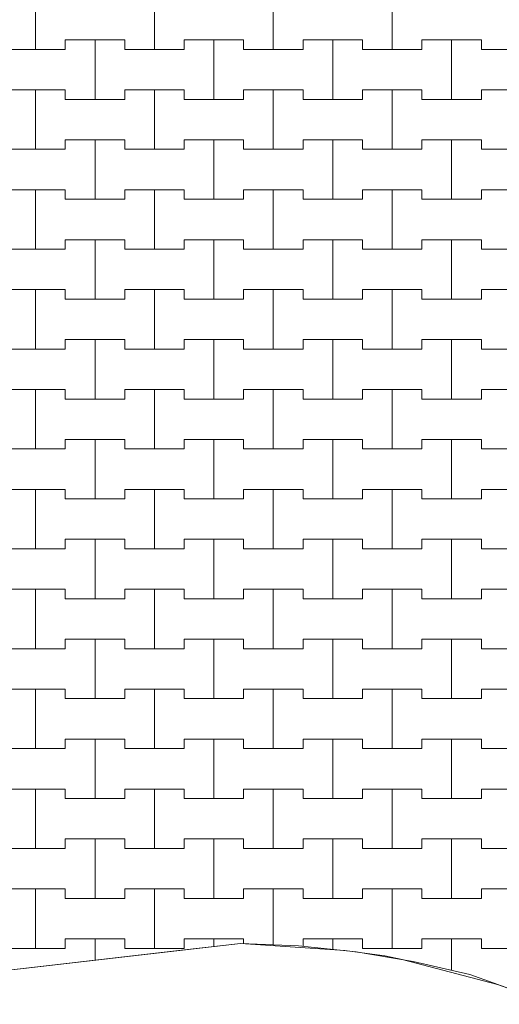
# Model space of a CAD drawing. Header units: millimetres. Extents: x 2826 to 3034, y 1533 to 1590.
# Tile 64 of 248: x 2940.75 to 2941.76, y 1566.5 to 1568.57. Entities that reach past the tile are written whole.
import ezdxf
from ezdxf.enums import TextEntityAlignment as Align

# ---------------------------------------------------------------- set-up
doc = ezdxf.new("R2010")
doc.units = ezdxf.units.MM
doc.layers.add('_Caneta_No__220', color=7, linetype='Continuous', lineweight=15, true_color=0x8a8a8a)
doc.styles.add('ESTILO_GERADO_2', font='arial.ttf')

# ---------------------------------------------------------------- blocks, each defined once
blk = doc.blocks.new('A$Cf44ad3b2')
at = {"layer": '_Caneta_No__220'}
for p, q in [((32.9887, 35.216), (32.9887, 35.341)), ((32.9887, 35.341), (32.9887, 35.216)), ((33.2387, 35.216), (33.2387, 35.341)), ((33.2387, 35.341), (33.2387, 35.216)), ((33.4887, 35.216), (33.4887, 35.341)), ((33.4887, 35.341), (33.4887, 35.216)), ((33.7387, 35.216), (33.7387, 35.341)), ((33.7387, 35.341), (33.7387, 35.216)), ((33.0512, 35.216), (33.0512, 35.236)), ((33.0512, 35.236), (33.0512, 35.216)), ((33.0512, 35.236), (33.1137, 35.236)), ((33.0512, 35.236), (33.1762, 35.236)), ((33.1137, 35.236), (33.1762, 35.236)), ((33.1137, 35.111), (33.1137, 35.236)), ((33.1137, 35.236), (33.1137, 35.111)), ((33.1762, 35.236), (33.1762, 35.216)), ((33.1762, 35.216), (33.1762, 35.236)), ((33.3012, 35.216), (33.3012, 35.236)), ((33.3012, 35.236), (33.3012, 35.216)), ((33.3012, 35.236), (33.3637, 35.236)), ((33.3012, 35.236), (33.4262, 35.236)), ((33.3637, 35.236), (33.4262, 35.236)), ((33.3637, 35.111), (33.3637, 35.236)), ((33.3637, 35.236), (33.3637, 35.111)), ((33.4262, 35.236), (33.4262, 35.216)), ((33.4262, 35.216), (33.4262, 35.236)), ((33.5512, 35.216), (33.5512, 35.236)), ((33.5512, 35.236), (33.5512, 35.216)), ((33.5512, 35.236), (33.6137, 35.236)), ((33.5512, 35.236), (33.6762, 35.236)), ((33.6137, 35.236), (33.6762, 35.236)), ((33.6137, 35.111), (33.6137, 35.236)), ((33.6137, 35.236), (33.6137, 35.111)), ((33.6762, 35.236), (33.6762, 35.216)), ((33.6762, 35.216), (33.6762, 35.236)), ((33.8012, 35.216), (33.8012, 35.236)), ((33.8012, 35.236), (33.8012, 35.216)), ((33.8012, 35.236), (33.8637, 35.236)), ((33.8012, 35.236), (33.9262, 35.236)), ((33.8637, 35.236), (33.9262, 35.236)), ((33.8637, 35.111), (33.8637, 35.236)), ((33.8637, 35.236), (33.8637, 35.111)), ((33.9262, 35.236), (33.9262, 35.216)), ((33.9262, 35.216), (33.9262, 35.236)), ((32.9262, 35.216), (32.9887, 35.216)), ((32.9262, 35.216), (33.0512, 35.216)), ((32.9887, 35.216), (33.0512, 35.216)), ((33.1762, 35.216), (33.2387, 35.216)), ((33.1762, 35.216), (33.3012, 35.216)), ((33.2387, 35.216), (33.3012, 35.216)), ((33.4262, 35.216), (33.4887, 35.216)), ((33.4262, 35.216), (33.5512, 35.216)), ((33.4887, 35.216), (33.5512, 35.216)), ((33.6762, 35.216), (33.7387, 35.216)), ((33.6762, 35.216), (33.8012, 35.216)), ((33.7387, 35.216), (33.8012, 35.216)), ((33.9262, 35.216), (33.9887, 35.216)), ((33.9262, 35.216), (34.0512, 35.216)), ((32.9262, 35.131), (32.9887, 35.131)), ((32.9262, 35.131), (33.0512, 35.131)), ((32.9887, 35.131), (33.0512, 35.131)), ((32.9887, 35.006), (32.9887, 35.131)), ((32.9887, 35.131), (32.9887, 35.006)), ((33.0512, 35.131), (33.0512, 35.111)), ((33.0512, 35.111), (33.0512, 35.131)), ((33.1762, 35.111), (33.1762, 35.131)), ((33.1762, 35.131), (33.1762, 35.111)), ((33.1762, 35.131), (33.2387, 35.131)), ((33.1762, 35.131), (33.3012, 35.131)), ((33.2387, 35.131), (33.3012, 35.131)), ((33.2387, 35.006), (33.2387, 35.131)), ((33.2387, 35.131), (33.2387, 35.006)), ((33.3012, 35.131), (33.3012, 35.111)), ((33.3012, 35.111), (33.3012, 35.131)), ((33.4262, 35.111), (33.4262, 35.131)), ((33.4262, 35.131), (33.4262, 35.111)), ((33.4262, 35.131), (33.4887, 35.131)), ((33.4262, 35.131), (33.5512, 35.131)), ((33.4887, 35.131), (33.5512, 35.131)), ((33.4887, 35.006), (33.4887, 35.131)), ((33.4887, 35.131), (33.4887, 35.006)), ((33.5512, 35.131), (33.5512, 35.111)), ((33.5512, 35.111), (33.5512, 35.131)), ((33.6762, 35.111), (33.6762, 35.131)), ((33.6762, 35.131), (33.6762, 35.111)), ((33.6762, 35.131), (33.7387, 35.131)), ((33.6762, 35.131), (33.8012, 35.131)), ((33.7387, 35.131), (33.8012, 35.131)), ((33.7387, 35.006), (33.7387, 35.131)), ((33.7387, 35.131), (33.7387, 35.006)), ((33.8012, 35.131), (33.8012, 35.111)), ((33.8012, 35.111), (33.8012, 35.131)), ((33.9262, 35.111), (33.9262, 35.131)), ((33.9262, 35.131), (33.9262, 35.111)), ((33.9262, 35.131), (33.9887, 35.131)), ((33.9262, 35.131), (34.0512, 35.131)), ((33.0512, 35.111), (33.1137, 35.111)), ((33.0512, 35.111), (33.1762, 35.111)), ((33.1137, 35.111), (33.1762, 35.111)), ((33.3012, 35.111), (33.3637, 35.111)), ((33.3012, 35.111), (33.4262, 35.111)), ((33.3637, 35.111), (33.4262, 35.111)), ((33.5512, 35.111), (33.6137, 35.111)), ((33.5512, 35.111), (33.6762, 35.111)), ((33.6137, 35.111), (33.6762, 35.111)), ((33.8012, 35.111), (33.8637, 35.111)), ((33.8012, 35.111), (33.9262, 35.111)), ((33.8637, 35.111), (33.9262, 35.111)), ((33.0512, 35.006), (33.0512, 35.026)), ((33.0512, 35.026), (33.0512, 35.006)), ((33.0512, 35.026), (33.1137, 35.026)), ((33.0512, 35.026), (33.1762, 35.026)), ((33.1137, 35.026), (33.1762, 35.026)), ((33.1137, 34.901), (33.1137, 35.026)), ((33.1137, 35.026), (33.1137, 34.901)), ((33.1762, 35.026), (33.1762, 35.006)), ((33.1762, 35.006), (33.1762, 35.026)), ((33.3012, 35.006), (33.3012, 35.026)), ((33.3012, 35.026), (33.3012, 35.006)), ((33.3012, 35.026), (33.3637, 35.026)), ((33.3012, 35.026), (33.4262, 35.026)), ((33.3637, 35.026), (33.4262, 35.026)), ((33.3637, 34.901), (33.3637, 35.026)), ((33.3637, 35.026), (33.3637, 34.901)), ((33.4262, 35.026), (33.4262, 35.006)), ((33.4262, 35.006), (33.4262, 35.026)), ((33.5512, 35.006), (33.5512, 35.026)), ((33.5512, 35.026), (33.5512, 35.006)), ((33.5512, 35.026), (33.6137, 35.026)), ((33.5512, 35.026), (33.6762, 35.026)), ((33.6137, 35.026), (33.6762, 35.026)), ((33.6137, 34.901), (33.6137, 35.026)), ((33.6137, 35.026), (33.6137, 34.901)), ((33.6762, 35.026), (33.6762, 35.006)), ((33.6762, 35.006), (33.6762, 35.026)), ((33.8012, 35.006), (33.8012, 35.026)), ((33.8012, 35.026), (33.8012, 35.006)), ((33.8012, 35.026), (33.8637, 35.026)), ((33.8012, 35.026), (33.9262, 35.026)), ((33.8637, 35.026), (33.9262, 35.026)), ((33.8637, 34.901), (33.8637, 35.026)), ((33.8637, 35.026), (33.8637, 34.901)), ((33.9262, 35.026), (33.9262, 35.006)), ((33.9262, 35.006), (33.9262, 35.026)), ((32.9262, 35.006), (32.9887, 35.006)), ((32.9262, 35.006), (33.0512, 35.006)), ((32.9887, 35.006), (33.0512, 35.006)), ((33.1762, 35.006), (33.2387, 35.006)), ((33.1762, 35.006), (33.3012, 35.006)), ((33.2387, 35.006), (33.3012, 35.006)), ((33.4262, 35.006), (33.4887, 35.006)), ((33.4262, 35.006), (33.5512, 35.006)), ((33.4887, 35.006), (33.5512, 35.006)), ((33.6762, 35.006), (33.7387, 35.006)), ((33.6762, 35.006), (33.8012, 35.006)), ((33.7387, 35.006), (33.8012, 35.006)), ((33.9262, 35.006), (33.9887, 35.006)), ((33.9262, 35.006), (34.0512, 35.006)), ((32.9262, 34.921), (32.9887, 34.921)), ((32.9262, 34.921), (33.0512, 34.921)), ((32.9887, 34.921), (33.0512, 34.921)), ((32.9887, 34.796), (32.9887, 34.921)), ((32.9887, 34.921), (32.9887, 34.796)), ((33.0512, 34.921), (33.0512, 34.901)), ((33.0512, 34.901), (33.0512, 34.921)), ((33.1762, 34.901), (33.1762, 34.921)), ((33.1762, 34.921), (33.1762, 34.901)), ((33.1762, 34.921), (33.2387, 34.921)), ((33.1762, 34.921), (33.3012, 34.921)), ((33.2387, 34.921), (33.3012, 34.921)), ((33.2387, 34.796), (33.2387, 34.921)), ((33.2387, 34.921), (33.2387, 34.796)), ((33.3012, 34.921), (33.3012, 34.901)), ((33.3012, 34.901), (33.3012, 34.921)), ((33.4262, 34.901), (33.4262, 34.921)), ((33.4262, 34.921), (33.4262, 34.901)), ((33.4262, 34.921), (33.4887, 34.921)), ((33.4262, 34.921), (33.5512, 34.921)), ((33.4887, 34.921), (33.5512, 34.921)), ((33.4887, 34.796), (33.4887, 34.921)), ((33.4887, 34.921), (33.4887, 34.796)), ((33.5512, 34.921), (33.5512, 34.901)), ((33.5512, 34.901), (33.5512, 34.921)), ((33.6762, 34.901), (33.6762, 34.921)), ((33.6762, 34.921), (33.6762, 34.901)), ((33.6762, 34.921), (33.7387, 34.921)), ((33.6762, 34.921), (33.8012, 34.921)), ((33.7387, 34.921), (33.8012, 34.921)), ((33.7387, 34.796), (33.7387, 34.921)), ((33.7387, 34.921), (33.7387, 34.796)), ((33.8012, 34.921), (33.8012, 34.901)), ((33.8012, 34.901), (33.8012, 34.921)), ((33.9262, 34.901), (33.9262, 34.921)), ((33.9262, 34.921), (33.9262, 34.901)), ((33.9262, 34.921), (33.9887, 34.921)), ((33.9262, 34.921), (34.0512, 34.921)), ((33.0512, 34.901), (33.1137, 34.901)), ((33.0512, 34.901), (33.1762, 34.901)), ((33.1137, 34.901), (33.1762, 34.901)), ((33.3012, 34.901), (33.3637, 34.901)), ((33.3012, 34.901), (33.4262, 34.901)), ((33.3637, 34.901), (33.4262, 34.901)), ((33.5512, 34.901), (33.6137, 34.901)), ((33.5512, 34.901), (33.6762, 34.901)), ((33.6137, 34.901), (33.6762, 34.901)), ((33.8012, 34.901), (33.8637, 34.901)), ((33.8012, 34.901), (33.9262, 34.901)), ((33.8637, 34.901), (33.9262, 34.901)), ((33.0512, 34.796), (33.0512, 34.816)), ((33.0512, 34.816), (33.0512, 34.796)), ((33.0512, 34.816), (33.1137, 34.816)), ((33.0512, 34.816), (33.1762, 34.816)), ((33.1137, 34.816), (33.1762, 34.816)), ((33.1137, 34.691), (33.1137, 34.816)), ((33.1137, 34.816), (33.1137, 34.691)), ((33.1762, 34.816), (33.1762, 34.796)), ((33.1762, 34.796), (33.1762, 34.816)), ((33.3012, 34.796), (33.3012, 34.816)), ((33.3012, 34.816), (33.3012, 34.796)), ((33.3012, 34.816), (33.3637, 34.816)), ((33.3012, 34.816), (33.4262, 34.816)), ((33.3637, 34.816), (33.4262, 34.816)), ((33.3637, 34.691), (33.3637, 34.816)), ((33.3637, 34.816), (33.3637, 34.691)), ((33.4262, 34.816), (33.4262, 34.796)), ((33.4262, 34.796), (33.4262, 34.816)), ((33.5512, 34.796), (33.5512, 34.816)), ((33.5512, 34.816), (33.5512, 34.796)), ((33.5512, 34.816), (33.6137, 34.816)), ((33.5512, 34.816), (33.6762, 34.816)), ((33.6137, 34.816), (33.6762, 34.816)), ((33.6137, 34.691), (33.6137, 34.816)), ((33.6137, 34.816), (33.6137, 34.691)), ((33.6762, 34.816), (33.6762, 34.796)), ((33.6762, 34.796), (33.6762, 34.816)), ((33.8012, 34.796), (33.8012, 34.816)), ((33.8012, 34.816), (33.8012, 34.796)), ((33.8012, 34.816), (33.8637, 34.816)), ((33.8012, 34.816), (33.9262, 34.816)), ((33.8637, 34.816), (33.9262, 34.816)), ((33.8637, 34.691), (33.8637, 34.816)), ((33.8637, 34.816), (33.8637, 34.691)), ((33.9262, 34.816), (33.9262, 34.796)), ((33.9262, 34.796), (33.9262, 34.816)), ((32.9262, 34.796), (32.9887, 34.796)), ((32.9262, 34.796), (33.0512, 34.796)), ((32.9887, 34.796), (33.0512, 34.796)), ((33.1762, 34.796), (33.2387, 34.796)), ((33.1762, 34.796), (33.3012, 34.796)), ((33.2387, 34.796), (33.3012, 34.796)), ((33.4262, 34.796), (33.4887, 34.796)), ((33.4262, 34.796), (33.5512, 34.796)), ((33.4887, 34.796), (33.5512, 34.796)), ((33.6762, 34.796), (33.7387, 34.796)), ((33.6762, 34.796), (33.8012, 34.796)), ((33.7387, 34.796), (33.8012, 34.796)), ((33.9262, 34.796), (33.9887, 34.796)), ((33.9262, 34.796), (34.0512, 34.796)), ((32.9262, 34.711), (32.9887, 34.711)), ((32.9262, 34.711), (33.0512, 34.711)), ((32.9887, 34.711), (33.0512, 34.711)), ((32.9887, 34.586), (32.9887, 34.711)), ((32.9887, 34.711), (32.9887, 34.586)), ((33.0512, 34.711), (33.0512, 34.691)), ((33.0512, 34.691), (33.0512, 34.711)), ((33.1762, 34.691), (33.1762, 34.711)), ((33.1762, 34.711), (33.1762, 34.691)), ((33.1762, 34.711), (33.2387, 34.711)), ((33.1762, 34.711), (33.3012, 34.711)), ((33.2387, 34.711), (33.3012, 34.711)), ((33.2387, 34.586), (33.2387, 34.711)), ((33.2387, 34.711), (33.2387, 34.586)), ((33.3012, 34.711), (33.3012, 34.691)), ((33.3012, 34.691), (33.3012, 34.711)), ((33.4262, 34.691), (33.4262, 34.711)), ((33.4262, 34.711), (33.4262, 34.691)), ((33.4262, 34.711), (33.4887, 34.711)), ((33.4262, 34.711), (33.5512, 34.711)), ((33.4887, 34.711), (33.5512, 34.711)), ((33.4887, 34.586), (33.4887, 34.711)), ((33.4887, 34.711), (33.4887, 34.586)), ((33.5512, 34.711), (33.5512, 34.691)), ((33.5512, 34.691), (33.5512, 34.711)), ((33.6762, 34.691), (33.6762, 34.711)), ((33.6762, 34.711), (33.6762, 34.691)), ((33.6762, 34.711), (33.7387, 34.711)), ((33.6762, 34.711), (33.8012, 34.711)), ((33.7387, 34.711), (33.8012, 34.711)), ((33.7387, 34.586), (33.7387, 34.711)), ((33.7387, 34.711), (33.7387, 34.586)), ((33.8012, 34.711), (33.8012, 34.691)), ((33.8012, 34.691), (33.8012, 34.711)), ((33.9262, 34.691), (33.9262, 34.711)), ((33.9262, 34.711), (33.9262, 34.691)), ((33.9262, 34.711), (33.9887, 34.711)), ((33.9262, 34.711), (34.0512, 34.711)), ((33.0512, 34.691), (33.1137, 34.691)), ((33.0512, 34.691), (33.1762, 34.691)), ((33.1137, 34.691), (33.1762, 34.691)), ((33.3012, 34.691), (33.3637, 34.691)), ((33.3012, 34.691), (33.4262, 34.691)), ((33.3637, 34.691), (33.4262, 34.691)), ((33.5512, 34.691), (33.6137, 34.691)), ((33.5512, 34.691), (33.6762, 34.691)), ((33.6137, 34.691), (33.6762, 34.691)), ((33.8012, 34.691), (33.8637, 34.691)), ((33.8012, 34.691), (33.9262, 34.691)), ((33.8637, 34.691), (33.9262, 34.691)), ((33.0512, 34.586), (33.0512, 34.606)), ((33.0512, 34.606), (33.0512, 34.586)), ((33.0512, 34.606), (33.1137, 34.606)), ((33.0512, 34.606), (33.1762, 34.606)), ((33.1137, 34.606), (33.1762, 34.606)), ((33.1137, 34.481), (33.1137, 34.606)), ((33.1137, 34.606), (33.1137, 34.481)), ((33.1762, 34.606), (33.1762, 34.586)), ((33.1762, 34.586), (33.1762, 34.606)), ((33.3012, 34.586), (33.3012, 34.606)), ((33.3012, 34.606), (33.3012, 34.586)), ((33.3012, 34.606), (33.3637, 34.606)), ((33.3012, 34.606), (33.4262, 34.606)), ((33.3637, 34.606), (33.4262, 34.606)), ((33.3637, 34.481), (33.3637, 34.606)), ((33.3637, 34.606), (33.3637, 34.481)), ((33.4262, 34.606), (33.4262, 34.586)), ((33.4262, 34.586), (33.4262, 34.606)), ((33.5512, 34.586), (33.5512, 34.606)), ((33.5512, 34.606), (33.5512, 34.586)), ((33.5512, 34.606), (33.6137, 34.606)), ((33.5512, 34.606), (33.6762, 34.606)), ((33.6137, 34.606), (33.6762, 34.606)), ((33.6137, 34.481), (33.6137, 34.606)), ((33.6137, 34.606), (33.6137, 34.481)), ((33.6762, 34.606), (33.6762, 34.586)), ((33.6762, 34.586), (33.6762, 34.606)), ((33.8012, 34.586), (33.8012, 34.606)), ((33.8012, 34.606), (33.8012, 34.586)), ((33.8012, 34.606), (33.8637, 34.606)), ((33.8012, 34.606), (33.9262, 34.606)), ((33.8637, 34.606), (33.9262, 34.606)), ((33.8637, 34.481), (33.8637, 34.606)), ((33.8637, 34.606), (33.8637, 34.481)), ((33.9262, 34.606), (33.9262, 34.586)), ((33.9262, 34.586), (33.9262, 34.606)), ((32.9262, 34.586), (32.9887, 34.586)), ((32.9262, 34.586), (33.0512, 34.586)), ((32.9887, 34.586), (33.0512, 34.586)), ((33.1762, 34.586), (33.2387, 34.586)), ((33.1762, 34.586), (33.3012, 34.586)), ((33.2387, 34.586), (33.3012, 34.586)), ((33.4262, 34.586), (33.4887, 34.586)), ((33.4262, 34.586), (33.5512, 34.586)), ((33.4887, 34.586), (33.5512, 34.586)), ((33.6762, 34.586), (33.7387, 34.586)), ((33.6762, 34.586), (33.8012, 34.586)), ((33.7387, 34.586), (33.8012, 34.586)), ((33.9262, 34.586), (33.9887, 34.586)), ((33.9262, 34.586), (34.0512, 34.586)), ((32.9262, 34.501), (32.9887, 34.501)), ((32.9262, 34.501), (33.0512, 34.501)), ((32.9887, 34.501), (33.0512, 34.501)), ((32.9887, 34.376), (32.9887, 34.501)), ((32.9887, 34.501), (32.9887, 34.376)), ((33.0512, 34.501), (33.0512, 34.481)), ((33.0512, 34.481), (33.0512, 34.501)), ((33.1762, 34.481), (33.1762, 34.501)), ((33.1762, 34.501), (33.1762, 34.481)), ((33.1762, 34.501), (33.2387, 34.501)), ((33.1762, 34.501), (33.3012, 34.501)), ((33.2387, 34.501), (33.3012, 34.501)), ((33.2387, 34.376), (33.2387, 34.501)), ((33.2387, 34.501), (33.2387, 34.376)), ((33.3012, 34.501), (33.3012, 34.481)), ((33.3012, 34.481), (33.3012, 34.501)), ((33.4262, 34.481), (33.4262, 34.501)), ((33.4262, 34.501), (33.4262, 34.481)), ((33.4262, 34.501), (33.4887, 34.501)), ((33.4262, 34.501), (33.5512, 34.501)), ((33.4887, 34.501), (33.5512, 34.501)), ((33.4887, 34.376), (33.4887, 34.501)), ((33.4887, 34.501), (33.4887, 34.376)), ((33.5512, 34.501), (33.5512, 34.481)), ((33.5512, 34.481), (33.5512, 34.501)), ((33.6762, 34.481), (33.6762, 34.501)), ((33.6762, 34.501), (33.6762, 34.481)), ((33.6762, 34.501), (33.7387, 34.501)), ((33.6762, 34.501), (33.8012, 34.501)), ((33.7387, 34.501), (33.8012, 34.501)), ((33.7387, 34.376), (33.7387, 34.501)), ((33.7387, 34.501), (33.7387, 34.376)), ((33.8012, 34.501), (33.8012, 34.481)), ((33.8012, 34.481), (33.8012, 34.501)), ((33.9262, 34.481), (33.9262, 34.501)), ((33.9262, 34.501), (33.9262, 34.481)), ((33.9262, 34.501), (33.9887, 34.501)), ((33.9262, 34.501), (34.0512, 34.501)), ((33.0512, 34.481), (33.1137, 34.481)), ((33.0512, 34.481), (33.1762, 34.481)), ((33.1137, 34.481), (33.1762, 34.481)), ((33.3012, 34.481), (33.3637, 34.481)), ((33.3012, 34.481), (33.4262, 34.481)), ((33.3637, 34.481), (33.4262, 34.481)), ((33.5512, 34.481), (33.6137, 34.481)), ((33.5512, 34.481), (33.6762, 34.481)), ((33.6137, 34.481), (33.6762, 34.481)), ((33.8012, 34.481), (33.8637, 34.481)), ((33.8012, 34.481), (33.9262, 34.481)), ((33.8637, 34.481), (33.9262, 34.481)), ((33.0512, 34.376), (33.0512, 34.396)), ((33.0512, 34.396), (33.0512, 34.376)), ((33.0512, 34.396), (33.1137, 34.396)), ((33.0512, 34.396), (33.1762, 34.396)), ((33.1137, 34.396), (33.1762, 34.396)), ((33.1137, 34.271), (33.1137, 34.396)), ((33.1137, 34.396), (33.1137, 34.271)), ((33.1762, 34.396), (33.1762, 34.376)), ((33.1762, 34.376), (33.1762, 34.396)), ((33.3012, 34.376), (33.3012, 34.396)), ((33.3012, 34.396), (33.3012, 34.376)), ((33.3012, 34.396), (33.3637, 34.396)), ((33.3012, 34.396), (33.4262, 34.396)), ((33.3637, 34.396), (33.4262, 34.396)), ((33.3637, 34.271), (33.3637, 34.396)), ((33.3637, 34.396), (33.3637, 34.271)), ((33.4262, 34.396), (33.4262, 34.376)), ((33.4262, 34.376), (33.4262, 34.396)), ((33.5512, 34.376), (33.5512, 34.396)), ((33.5512, 34.396), (33.5512, 34.376)), ((33.5512, 34.396), (33.6137, 34.396)), ((33.5512, 34.396), (33.6762, 34.396)), ((33.6137, 34.396), (33.6762, 34.396)), ((33.6137, 34.271), (33.6137, 34.396)), ((33.6137, 34.396), (33.6137, 34.271)), ((33.6762, 34.396), (33.6762, 34.376)), ((33.6762, 34.376), (33.6762, 34.396)), ((33.8012, 34.376), (33.8012, 34.396)), ((33.8012, 34.396), (33.8012, 34.376)), ((33.8012, 34.396), (33.8637, 34.396)), ((33.8012, 34.396), (33.9262, 34.396)), ((33.8637, 34.396), (33.9262, 34.396)), ((33.8637, 34.271), (33.8637, 34.396)), ((33.8637, 34.396), (33.8637, 34.271)), ((33.9262, 34.396), (33.9262, 34.376)), ((33.9262, 34.376), (33.9262, 34.396)), ((32.9262, 34.376), (32.9887, 34.376)), ((32.9262, 34.376), (33.0512, 34.376)), ((32.9887, 34.376), (33.0512, 34.376)), ((33.1762, 34.376), (33.2387, 34.376)), ((33.1762, 34.376), (33.3012, 34.376)), ((33.2387, 34.376), (33.3012, 34.376)), ((33.4262, 34.376), (33.4887, 34.376)), ((33.4262, 34.376), (33.5512, 34.376)), ((33.4887, 34.376), (33.5512, 34.376)), ((33.6762, 34.376), (33.7387, 34.376)), ((33.6762, 34.376), (33.8012, 34.376)), ((33.7387, 34.376), (33.8012, 34.376)), ((33.9262, 34.376), (33.9887, 34.376)), ((33.9262, 34.376), (34.0512, 34.376)), ((32.9262, 34.291), (32.9887, 34.291)), ((32.9262, 34.291), (33.0512, 34.291)), ((32.9887, 34.291), (33.0512, 34.291)), ((32.9887, 34.166), (32.9887, 34.291)), ((32.9887, 34.291), (32.9887, 34.166)), ((33.0512, 34.291), (33.0512, 34.271)), ((33.0512, 34.271), (33.0512, 34.291)), ((33.1762, 34.271), (33.1762, 34.291)), ((33.1762, 34.291), (33.1762, 34.271)), ((33.1762, 34.291), (33.2387, 34.291)), ((33.1762, 34.291), (33.3012, 34.291)), ((33.2387, 34.291), (33.3012, 34.291)), ((33.2387, 34.166), (33.2387, 34.291)), ((33.2387, 34.291), (33.2387, 34.166)), ((33.3012, 34.291), (33.3012, 34.271)), ((33.3012, 34.271), (33.3012, 34.291)), ((33.4262, 34.271), (33.4262, 34.291)), ((33.4262, 34.291), (33.4262, 34.271)), ((33.4262, 34.291), (33.4887, 34.291)), ((33.4262, 34.291), (33.5512, 34.291)), ((33.4887, 34.291), (33.5512, 34.291)), ((33.4887, 34.166), (33.4887, 34.291)), ((33.4887, 34.291), (33.4887, 34.166)), ((33.5512, 34.291), (33.5512, 34.271)), ((33.5512, 34.271), (33.5512, 34.291)), ((33.6762, 34.271), (33.6762, 34.291)), ((33.6762, 34.291), (33.6762, 34.271)), ((33.6762, 34.291), (33.7387, 34.291)), ((33.6762, 34.291), (33.8012, 34.291)), ((33.7387, 34.291), (33.8012, 34.291)), ((33.7387, 34.166), (33.7387, 34.291)), ((33.7387, 34.291), (33.7387, 34.166)), ((33.8012, 34.291), (33.8012, 34.271)), ((33.8012, 34.271), (33.8012, 34.291)), ((33.9262, 34.271), (33.9262, 34.291)), ((33.9262, 34.291), (33.9262, 34.271)), ((33.9262, 34.291), (33.9887, 34.291)), ((33.9262, 34.291), (34.0512, 34.291)), ((33.0512, 34.271), (33.1137, 34.271)), ((33.0512, 34.271), (33.1762, 34.271)), ((33.1137, 34.271), (33.1762, 34.271)), ((33.3012, 34.271), (33.3637, 34.271)), ((33.3012, 34.271), (33.4262, 34.271)), ((33.3637, 34.271), (33.4262, 34.271)), ((33.5512, 34.271), (33.6137, 34.271)), ((33.5512, 34.271), (33.6762, 34.271)), ((33.6137, 34.271), (33.6762, 34.271)), ((33.8012, 34.271), (33.8637, 34.271)), ((33.8012, 34.271), (33.9262, 34.271)), ((33.8637, 34.271), (33.9262, 34.271)), ((33.0512, 34.166), (33.0512, 34.186)), ((33.0512, 34.186), (33.0512, 34.166)), ((33.0512, 34.186), (33.1137, 34.186)), ((33.0512, 34.186), (33.1762, 34.186)), ((33.1137, 34.186), (33.1762, 34.186)), ((33.1137, 34.061), (33.1137, 34.186)), ((33.1137, 34.186), (33.1137, 34.061)), ((33.1762, 34.186), (33.1762, 34.166)), ((33.1762, 34.166), (33.1762, 34.186)), ((33.3012, 34.166), (33.3012, 34.186)), ((33.3012, 34.186), (33.3012, 34.166)), ((33.3012, 34.186), (33.3637, 34.186)), ((33.3012, 34.186), (33.4262, 34.186)), ((33.3637, 34.186), (33.4262, 34.186)), ((33.3637, 34.061), (33.3637, 34.186)), ((33.3637, 34.186), (33.3637, 34.061)), ((33.4262, 34.186), (33.4262, 34.166)), ((33.4262, 34.166), (33.4262, 34.186)), ((33.5512, 34.166), (33.5512, 34.186)), ((33.5512, 34.186), (33.5512, 34.166)), ((33.5512, 34.186), (33.6137, 34.186)), ((33.5512, 34.186), (33.6762, 34.186)), ((33.6137, 34.186), (33.6762, 34.186)), ((33.6137, 34.061), (33.6137, 34.186)), ((33.6137, 34.186), (33.6137, 34.061)), ((33.6762, 34.186), (33.6762, 34.166)), ((33.6762, 34.166), (33.6762, 34.186)), ((33.8012, 34.166), (33.8012, 34.186)), ((33.8012, 34.186), (33.8012, 34.166)), ((33.8012, 34.186), (33.8637, 34.186)), ((33.8012, 34.186), (33.9262, 34.186)), ((33.8637, 34.186), (33.9262, 34.186)), ((33.8637, 34.061), (33.8637, 34.186)), ((33.8637, 34.186), (33.8637, 34.061)), ((33.9262, 34.186), (33.9262, 34.166)), ((33.9262, 34.166), (33.9262, 34.186)), ((32.9262, 34.166), (32.9887, 34.166)), ((32.9262, 34.166), (33.0512, 34.166)), ((32.9887, 34.166), (33.0512, 34.166)), ((33.1762, 34.166), (33.2387, 34.166)), ((33.1762, 34.166), (33.3012, 34.166)), ((33.2387, 34.166), (33.3012, 34.166)), ((33.4262, 34.166), (33.4887, 34.166)), ((33.4262, 34.166), (33.5512, 34.166)), ((33.4887, 34.166), (33.5512, 34.166)), ((33.6762, 34.166), (33.7387, 34.166)), ((33.6762, 34.166), (33.8012, 34.166)), ((33.7387, 34.166), (33.8012, 34.166)), ((33.9262, 34.166), (33.9887, 34.166)), ((33.9262, 34.166), (34.0512, 34.166)), ((32.9262, 34.081), (32.9887, 34.081)), ((32.9262, 34.081), (33.0512, 34.081)), ((32.9887, 34.081), (33.0512, 34.081)), ((32.9887, 33.956), (32.9887, 34.081)), ((32.9887, 34.081), (32.9887, 33.956)), ((33.0512, 34.081), (33.0512, 34.061)), ((33.0512, 34.061), (33.0512, 34.081)), ((33.1762, 34.061), (33.1762, 34.081)), ((33.1762, 34.081), (33.1762, 34.061)), ((33.1762, 34.081), (33.2387, 34.081)), ((33.1762, 34.081), (33.3012, 34.081)), ((33.2387, 34.081), (33.3012, 34.081)), ((33.2387, 33.956), (33.2387, 34.081)), ((33.2387, 34.081), (33.2387, 33.956)), ((33.3012, 34.081), (33.3012, 34.061)), ((33.3012, 34.061), (33.3012, 34.081)), ((33.4262, 34.061), (33.4262, 34.081)), ((33.4262, 34.081), (33.4262, 34.061)), ((33.4262, 34.081), (33.4887, 34.081)), ((33.4262, 34.081), (33.5512, 34.081)), ((33.4887, 34.081), (33.5512, 34.081)), ((33.4887, 33.956), (33.4887, 34.081)), ((33.4887, 34.081), (33.4887, 33.956)), ((33.5512, 34.081), (33.5512, 34.061)), ((33.5512, 34.061), (33.5512, 34.081)), ((33.6762, 34.061), (33.6762, 34.081)), ((33.6762, 34.081), (33.6762, 34.061)), ((33.6762, 34.081), (33.7387, 34.081)), ((33.6762, 34.081), (33.8012, 34.081)), ((33.7387, 34.081), (33.8012, 34.081)), ((33.7387, 33.956), (33.7387, 34.081)), ((33.7387, 34.081), (33.7387, 33.956)), ((33.8012, 34.081), (33.8012, 34.061)), ((33.8012, 34.061), (33.8012, 34.081)), ((33.9262, 34.061), (33.9262, 34.081)), ((33.9262, 34.081), (33.9262, 34.061)), ((33.9262, 34.081), (33.9887, 34.081)), ((33.9262, 34.081), (34.0512, 34.081)), ((33.0512, 34.061), (33.1137, 34.061)), ((33.0512, 34.061), (33.1762, 34.061)), ((33.1137, 34.061), (33.1762, 34.061)), ((33.3012, 34.061), (33.3637, 34.061)), ((33.3012, 34.061), (33.4262, 34.061)), ((33.3637, 34.061), (33.4262, 34.061)), ((33.5512, 34.061), (33.6137, 34.061)), ((33.5512, 34.061), (33.6762, 34.061)), ((33.6137, 34.061), (33.6762, 34.061)), ((33.8012, 34.061), (33.8637, 34.061)), ((33.8012, 34.061), (33.9262, 34.061)), ((33.8637, 34.061), (33.9262, 34.061)), ((33.0512, 33.956), (33.0512, 33.976)), ((33.0512, 33.976), (33.0512, 33.956)), ((33.0512, 33.976), (33.1137, 33.976)), ((33.0512, 33.976), (33.1762, 33.976)), ((33.1137, 33.976), (33.1762, 33.976)), ((33.1137, 33.851), (33.1137, 33.976)), ((33.1137, 33.976), (33.1137, 33.851)), ((33.1762, 33.976), (33.1762, 33.956)), ((33.1762, 33.956), (33.1762, 33.976)), ((33.3012, 33.956), (33.3012, 33.976)), ((33.3012, 33.976), (33.3012, 33.956)), ((33.3012, 33.976), (33.3637, 33.976)), ((33.3012, 33.976), (33.4262, 33.976)), ((33.3637, 33.976), (33.4262, 33.976)), ((33.3637, 33.851), (33.3637, 33.976)), ((33.3637, 33.976), (33.3637, 33.851)), ((33.4262, 33.976), (33.4262, 33.956)), ((33.4262, 33.956), (33.4262, 33.976)), ((33.5512, 33.956), (33.5512, 33.976)), ((33.5512, 33.976), (33.5512, 33.956)), ((33.5512, 33.976), (33.6137, 33.976)), ((33.5512, 33.976), (33.6762, 33.976)), ((33.6137, 33.976), (33.6762, 33.976)), ((33.6137, 33.851), (33.6137, 33.976)), ((33.6137, 33.976), (33.6137, 33.851)), ((33.6762, 33.976), (33.6762, 33.956)), ((33.6762, 33.956), (33.6762, 33.976)), ((33.8012, 33.956), (33.8012, 33.976)), ((33.8012, 33.976), (33.8012, 33.956)), ((33.8012, 33.976), (33.8637, 33.976)), ((33.8012, 33.976), (33.9262, 33.976)), ((33.8637, 33.976), (33.9262, 33.976)), ((33.8637, 33.851), (33.8637, 33.976)), ((33.8637, 33.976), (33.8637, 33.851)), ((33.9262, 33.976), (33.9262, 33.956)), ((33.9262, 33.956), (33.9262, 33.976)), ((32.9262, 33.956), (32.9887, 33.956)), ((32.9262, 33.956), (33.0512, 33.956)), ((32.9887, 33.956), (33.0512, 33.956)), ((33.1762, 33.956), (33.2387, 33.956)), ((33.1762, 33.956), (33.3012, 33.956)), ((33.2387, 33.956), (33.3012, 33.956)), ((33.4262, 33.956), (33.4887, 33.956)), ((33.4262, 33.956), (33.5512, 33.956)), ((33.4887, 33.956), (33.5512, 33.956)), ((33.6762, 33.956), (33.7387, 33.956)), ((33.6762, 33.956), (33.8012, 33.956)), ((33.7387, 33.956), (33.8012, 33.956)), ((33.9262, 33.956), (33.9887, 33.956)), ((33.9262, 33.956), (34.0512, 33.956)), ((32.9262, 33.871), (32.9887, 33.871)), ((32.9262, 33.871), (33.0512, 33.871)), ((32.9887, 33.871), (33.0512, 33.871)), ((32.9887, 33.746), (32.9887, 33.871)), ((32.9887, 33.871), (32.9887, 33.746)), ((33.0512, 33.871), (33.0512, 33.851)), ((33.0512, 33.851), (33.0512, 33.871)), ((33.1762, 33.851), (33.1762, 33.871)), ((33.1762, 33.871), (33.1762, 33.851)), ((33.1762, 33.871), (33.2387, 33.871)), ((33.1762, 33.871), (33.3012, 33.871)), ((33.2387, 33.871), (33.3012, 33.871)), ((33.2387, 33.746), (33.2387, 33.871)), ((33.2387, 33.871), (33.2387, 33.746)), ((33.3012, 33.871), (33.3012, 33.851)), ((33.3012, 33.851), (33.3012, 33.871)), ((33.4262, 33.851), (33.4262, 33.871)), ((33.4262, 33.871), (33.4262, 33.851)), ((33.4262, 33.871), (33.4887, 33.871)), ((33.4262, 33.871), (33.5512, 33.871)), ((33.4887, 33.871), (33.5512, 33.871)), ((33.4887, 33.746), (33.4887, 33.871)), ((33.4887, 33.871), (33.4887, 33.746)), ((33.5512, 33.871), (33.5512, 33.851)), ((33.5512, 33.851), (33.5512, 33.871)), ((33.6762, 33.851), (33.6762, 33.871)), ((33.6762, 33.871), (33.6762, 33.851)), ((33.6762, 33.871), (33.7387, 33.871)), ((33.6762, 33.871), (33.8012, 33.871)), ((33.7387, 33.871), (33.8012, 33.871)), ((33.7387, 33.746), (33.7387, 33.871)), ((33.7387, 33.871), (33.7387, 33.746)), ((33.8012, 33.871), (33.8012, 33.851)), ((33.8012, 33.851), (33.8012, 33.871)), ((33.9262, 33.851), (33.9262, 33.871)), ((33.9262, 33.871), (33.9262, 33.851)), ((33.9262, 33.871), (33.9887, 33.871)), ((33.9262, 33.871), (34.0512, 33.871)), ((33.0512, 33.851), (33.1137, 33.851)), ((33.0512, 33.851), (33.1762, 33.851)), ((33.1137, 33.851), (33.1762, 33.851)), ((33.3012, 33.851), (33.3637, 33.851)), ((33.3012, 33.851), (33.4262, 33.851)), ((33.3637, 33.851), (33.4262, 33.851)), ((33.5512, 33.851), (33.6137, 33.851)), ((33.5512, 33.851), (33.6762, 33.851)), ((33.6137, 33.851), (33.6762, 33.851)), ((33.8012, 33.851), (33.8637, 33.851)), ((33.8012, 33.851), (33.9262, 33.851)), ((33.8637, 33.851), (33.9262, 33.851)), ((33.0512, 33.746), (33.0512, 33.766)), ((33.0512, 33.766), (33.0512, 33.746)), ((33.0512, 33.766), (33.1137, 33.766)), ((33.0512, 33.766), (33.1762, 33.766)), ((33.1137, 33.766), (33.1762, 33.766)), ((33.1137, 33.641), (33.1137, 33.766)), ((33.1137, 33.766), (33.1137, 33.641)), ((33.1762, 33.766), (33.1762, 33.746)), ((33.1762, 33.746), (33.1762, 33.766)), ((33.3012, 33.746), (33.3012, 33.766)), ((33.3012, 33.766), (33.3012, 33.746)), ((33.3012, 33.766), (33.3637, 33.766)), ((33.3012, 33.766), (33.4262, 33.766)), ((33.3637, 33.766), (33.4262, 33.766)), ((33.3637, 33.641), (33.3637, 33.766)), ((33.3637, 33.766), (33.3637, 33.641)), ((33.4262, 33.766), (33.4262, 33.746)), ((33.4262, 33.746), (33.4262, 33.766)), ((33.5512, 33.746), (33.5512, 33.766)), ((33.5512, 33.766), (33.5512, 33.746)), ((33.5512, 33.766), (33.6137, 33.766)), ((33.5512, 33.766), (33.6762, 33.766)), ((33.6137, 33.766), (33.6762, 33.766)), ((33.6137, 33.641), (33.6137, 33.766)), ((33.6137, 33.766), (33.6137, 33.641)), ((33.6762, 33.766), (33.6762, 33.746)), ((33.6762, 33.746), (33.6762, 33.766)), ((33.8012, 33.746), (33.8012, 33.766)), ((33.8012, 33.766), (33.8012, 33.746)), ((33.8012, 33.766), (33.8637, 33.766)), ((33.8012, 33.766), (33.9262, 33.766)), ((33.8637, 33.766), (33.9262, 33.766)), ((33.8637, 33.641), (33.8637, 33.766)), ((33.8637, 33.766), (33.8637, 33.641)), ((33.9262, 33.766), (33.9262, 33.746)), ((33.9262, 33.746), (33.9262, 33.766)), ((32.9262, 33.746), (32.9887, 33.746)), ((32.9262, 33.746), (33.0512, 33.746)), ((32.9887, 33.746), (33.0512, 33.746)), ((33.1762, 33.746), (33.2387, 33.746)), ((33.1762, 33.746), (33.3012, 33.746)), ((33.2387, 33.746), (33.3012, 33.746)), ((33.4262, 33.746), (33.4887, 33.746)), ((33.4262, 33.746), (33.5512, 33.746)), ((33.4887, 33.746), (33.5512, 33.746)), ((33.6762, 33.746), (33.7387, 33.746)), ((33.6762, 33.746), (33.8012, 33.746)), ((33.7387, 33.746), (33.8012, 33.746)), ((33.9262, 33.746), (33.9887, 33.746)), ((33.9262, 33.746), (34.0512, 33.746)), ((32.9262, 33.661), (32.9887, 33.661)), ((32.9262, 33.661), (33.0512, 33.661)), ((32.9887, 33.661), (33.0512, 33.661)), ((32.9887, 33.536), (32.9887, 33.661)), ((32.9887, 33.661), (32.9887, 33.536)), ((33.0512, 33.661), (33.0512, 33.641)), ((33.0512, 33.641), (33.0512, 33.661)), ((33.1762, 33.641), (33.1762, 33.661)), ((33.1762, 33.661), (33.1762, 33.641)), ((33.1762, 33.661), (33.2387, 33.661)), ((33.1762, 33.661), (33.3012, 33.661)), ((33.2387, 33.661), (33.3012, 33.661)), ((33.2387, 33.536), (33.2387, 33.661)), ((33.2387, 33.661), (33.2387, 33.536)), ((33.3012, 33.661), (33.3012, 33.641)), ((33.3012, 33.641), (33.3012, 33.661)), ((33.4262, 33.641), (33.4262, 33.661)), ((33.4262, 33.661), (33.4262, 33.641)), ((33.4262, 33.661), (33.4887, 33.661)), ((33.4262, 33.661), (33.5512, 33.661)), ((33.4887, 33.661), (33.5512, 33.661)), ((33.4887, 33.536), (33.4887, 33.661)), ((33.4887, 33.661), (33.4887, 33.536)), ((33.5512, 33.661), (33.5512, 33.641)), ((33.5512, 33.641), (33.5512, 33.661)), ((33.6762, 33.641), (33.6762, 33.661)), ((33.6762, 33.661), (33.6762, 33.641)), ((33.6762, 33.661), (33.7387, 33.661)), ((33.6762, 33.661), (33.8012, 33.661)), ((33.7387, 33.661), (33.8012, 33.661)), ((33.7387, 33.536), (33.7387, 33.661)), ((33.7387, 33.661), (33.7387, 33.536)), ((33.8012, 33.661), (33.8012, 33.641)), ((33.8012, 33.641), (33.8012, 33.661)), ((33.9262, 33.641), (33.9262, 33.661)), ((33.9262, 33.661), (33.9262, 33.641)), ((33.9262, 33.661), (33.9887, 33.661)), ((33.9262, 33.661), (34.0512, 33.661)), ((33.0512, 33.641), (33.1137, 33.641)), ((33.0512, 33.641), (33.1762, 33.641)), ((33.1137, 33.641), (33.1762, 33.641)), ((33.3012, 33.641), (33.3637, 33.641)), ((33.3012, 33.641), (33.4262, 33.641)), ((33.3637, 33.641), (33.4262, 33.641)), ((33.5512, 33.641), (33.6137, 33.641)), ((33.5512, 33.641), (33.6762, 33.641)), ((33.6137, 33.641), (33.6762, 33.641)), ((33.8012, 33.641), (33.8637, 33.641)), ((33.8012, 33.641), (33.9262, 33.641)), ((33.8637, 33.641), (33.9262, 33.641)), ((33.0512, 33.536), (33.0512, 33.556)), ((33.0512, 33.556), (33.0512, 33.536)), ((33.0512, 33.556), (33.1137, 33.556)), ((33.0512, 33.556), (33.1762, 33.556)), ((33.1137, 33.556), (33.1762, 33.556)), ((33.1137, 33.431), (33.1137, 33.556)), ((33.1137, 33.556), (33.1137, 33.431)), ((33.1762, 33.556), (33.1762, 33.536)), ((33.1762, 33.536), (33.1762, 33.556)), ((33.3012, 33.536), (33.3012, 33.556)), ((33.3012, 33.556), (33.3012, 33.536)), ((33.3012, 33.556), (33.3637, 33.556)), ((33.3012, 33.556), (33.4262, 33.556)), ((33.3637, 33.556), (33.4262, 33.556)), ((33.3637, 33.431), (33.3637, 33.556)), ((33.3637, 33.556), (33.3637, 33.431)), ((33.4262, 33.556), (33.4262, 33.536)), ((33.4262, 33.536), (33.4262, 33.556)), ((33.5512, 33.536), (33.5512, 33.556)), ((33.5512, 33.556), (33.5512, 33.536)), ((33.5512, 33.556), (33.6137, 33.556)), ((33.5512, 33.556), (33.6762, 33.556)), ((33.6137, 33.556), (33.6762, 33.556)), ((33.6137, 33.431), (33.6137, 33.556)), ((33.6137, 33.556), (33.6137, 33.431)), ((33.6762, 33.556), (33.6762, 33.536)), ((33.6762, 33.536), (33.6762, 33.556)), ((33.8012, 33.536), (33.8012, 33.556)), ((33.8012, 33.556), (33.8012, 33.536)), ((33.8012, 33.556), (33.8637, 33.556)), ((33.8012, 33.556), (33.9262, 33.556)), ((33.8637, 33.556), (33.9262, 33.556)), ((33.8637, 33.431), (33.8637, 33.556)), ((33.8637, 33.556), (33.8637, 33.431)), ((33.9262, 33.556), (33.9262, 33.536)), ((33.9262, 33.536), (33.9262, 33.556)), ((32.9262, 33.536), (32.9887, 33.536)), ((32.9262, 33.536), (33.0512, 33.536)), ((32.9887, 33.536), (33.0512, 33.536)), ((33.1762, 33.536), (33.2387, 33.536)), ((33.1762, 33.536), (33.3012, 33.536)), ((33.2387, 33.536), (33.3012, 33.536)), ((33.4262, 33.536), (33.4887, 33.536)), ((33.4262, 33.536), (33.5512, 33.536)), ((33.4887, 33.536), (33.5512, 33.536)), ((33.6762, 33.536), (33.7387, 33.536)), ((33.6762, 33.536), (33.8012, 33.536)), ((33.7387, 33.536), (33.8012, 33.536)), ((33.9262, 33.536), (33.9887, 33.536)), ((33.9262, 33.536), (34.0512, 33.536)), ((32.9262, 33.451), (32.9887, 33.451)), ((32.9262, 33.451), (33.0512, 33.451)), ((32.9887, 33.451), (33.0512, 33.451)), ((32.9887, 33.326), (32.9887, 33.451)), ((32.9887, 33.451), (32.9887, 33.326)), ((33.0512, 33.451), (33.0512, 33.431)), ((33.0512, 33.431), (33.0512, 33.451)), ((33.1762, 33.431), (33.1762, 33.451)), ((33.1762, 33.451), (33.1762, 33.431)), ((33.1762, 33.451), (33.2387, 33.451)), ((33.1762, 33.451), (33.3012, 33.451)), ((33.2387, 33.451), (33.3012, 33.451)), ((33.2387, 33.326), (33.2387, 33.451)), ((33.2387, 33.451), (33.2387, 33.326)), ((33.3012, 33.451), (33.3012, 33.431)), ((33.3012, 33.431), (33.3012, 33.451)), ((33.4262, 33.431), (33.4262, 33.451)), ((33.4262, 33.451), (33.4262, 33.431)), ((33.4262, 33.451), (33.4887, 33.451)), ((33.4262, 33.451), (33.5512, 33.451)), ((33.4887, 33.451), (33.5512, 33.451)), ((33.4887, 33.3333), (33.4887, 33.451)), ((33.4887, 33.451), (33.4887, 33.3333)), ((33.5512, 33.451), (33.5512, 33.431)), ((33.5512, 33.431), (33.5512, 33.451)), ((33.6762, 33.431), (33.6762, 33.451)), ((33.6762, 33.451), (33.6762, 33.431)), ((33.6762, 33.451), (33.7387, 33.451)), ((33.6762, 33.451), (33.8012, 33.451)), ((33.7387, 33.451), (33.8012, 33.451)), ((33.7387, 33.326), (33.7387, 33.451)), ((33.7387, 33.451), (33.7387, 33.326)), ((33.8012, 33.451), (33.8012, 33.431)), ((33.8012, 33.431), (33.8012, 33.451)), ((33.9262, 33.431), (33.9262, 33.451)), ((33.9262, 33.451), (33.9262, 33.431)), ((33.9262, 33.451), (33.9887, 33.451)), ((33.9262, 33.451), (34.0512, 33.451)), ((33.0512, 33.431), (33.1137, 33.431)), ((33.0512, 33.431), (33.1762, 33.431)), ((33.1137, 33.431), (33.1762, 33.431)), ((33.3012, 33.431), (33.3637, 33.431)), ((33.3012, 33.431), (33.4262, 33.431)), ((33.3637, 33.431), (33.4262, 33.431)), ((33.5512, 33.431), (33.6137, 33.431)), ((33.5512, 33.431), (33.6762, 33.431)), ((33.6137, 33.431), (33.6762, 33.431)), ((33.8012, 33.431), (33.8637, 33.431)), ((33.8012, 33.431), (33.9262, 33.431)), ((33.8637, 33.431), (33.9262, 33.431)), ((33.0512, 33.326), (33.0512, 33.346)), ((33.0512, 33.346), (33.0512, 33.326)), ((33.0512, 33.346), (33.1137, 33.346)), ((33.0512, 33.346), (33.1762, 33.346)), ((33.1137, 33.346), (33.1762, 33.346)), ((33.1137, 33.3011), (33.1137, 33.346)), ((33.1137, 33.346), (33.1137, 33.3011)), ((33.1762, 33.346), (33.1762, 33.326)), ((33.1762, 33.326), (33.1762, 33.346)), ((33.3012, 33.326), (33.3012, 33.346)), ((33.3012, 33.346), (33.3012, 33.326)), ((33.3012, 33.346), (33.3637, 33.346)), ((33.3012, 33.346), (33.4262, 33.346)), ((33.3637, 33.346), (33.4262, 33.346)), ((33.3637, 33.3298), (33.3637, 33.346)), ((33.3637, 33.346), (33.3637, 33.3298)), ((33.4262, 33.346), (33.4262, 33.336)), ((33.4262, 33.336), (33.4262, 33.346)), ((33.5512, 33.3301), (33.5512, 33.346)), ((33.5512, 33.346), (33.5512, 33.3301)), ((33.5512, 33.346), (33.6137, 33.346)), ((33.5512, 33.346), (33.6762, 33.346)), ((33.6137, 33.346), (33.6762, 33.346)), ((33.6137, 33.3239), (33.6137, 33.346)), ((33.6137, 33.346), (33.6137, 33.3239)), ((33.6762, 33.346), (33.6762, 33.326)), ((33.6762, 33.326), (33.6762, 33.346)), ((33.8012, 33.326), (33.8012, 33.346)), ((33.8012, 33.346), (33.8012, 33.326)), ((33.8012, 33.346), (33.8637, 33.346)), ((33.8012, 33.346), (33.9262, 33.346)), ((33.8637, 33.346), (33.9262, 33.346)), ((33.8637, 33.28), (33.8637, 33.346)), ((33.8637, 33.346), (33.8637, 33.28)), ((33.9262, 33.346), (33.9262, 33.326)), ((33.9262, 33.326), (33.9262, 33.346)), ((32.9262, 33.326), (32.9887, 33.326)), ((32.9262, 33.326), (33.0512, 33.326)), ((32.9887, 33.326), (33.0512, 33.326)), ((33.1762, 33.326), (33.2387, 33.326)), ((33.1762, 33.326), (33.3012, 33.326)), ((33.2387, 33.326), (33.3012, 33.326)), ((33.6762, 33.326), (33.7387, 33.326)), ((33.6762, 33.326), (33.8012, 33.326)), ((33.7387, 33.326), (33.8012, 33.326)), ((33.9262, 33.326), (33.9887, 33.326)), ((33.9262, 33.326), (34.0512, 33.326))]:
    blk.add_line(p, q, dxfattribs=at)
for points in [[(35.3609, 32.3728), (34.9881, 32.5791), (34.6345, 32.8602), (34.5558, 32.9288), (34.4564, 33.0047), (34.3519, 33.0721), (34.2442, 33.1333), (34.0179, 33.2294), (33.9023, 33.2711), (33.7831, 33.2985), (33.6628, 33.319), (33.5414, 33.331), (33.4196, 33.3362), (33.2954, 33.322), (32.7497, 33.2592)], [(39.458, 33.4386), (39.1634, 33.4102), (38.8752, 33.3388), (38.6003, 33.2212), (38.3448, 33.0619), (37.7753, 32.5975), (37.4059, 32.3831), (37.0082, 32.2377), (36.5937, 32.1655), (36.1741, 32.1641), (35.7593, 32.2317), (35.3609, 32.3728), (34.9881, 32.5791), (34.5558, 32.9288), (34.4214, 33.0273), (34.2442, 33.1333), (34.0179, 33.2294), (33.9601, 33.2502), (33.7594, 33.3025), (33.7232, 33.3106), (33.6392, 33.3214), (33.4196, 33.3362), (32.7497, 33.2592)]]:
    blk.add_lwpolyline(points, dxfattribs=at)
at = {"layer": '_Caneta_No__220', "style": 'ESTILO_GERADO_2'}
for p in [(50.2713, 22.5674), (50.8713, 22.5674)]:
    blk.add_attdef('txt', text='', height=0.12, dxfattribs=at).set_placement(p, align=Align.MIDDLE_CENTER)
blk.add_attdef('txt', text='', height=0.12, rotation=90, dxfattribs=at).set_placement((17.1363, 18.425), align=Align.MIDDLE_CENTER)

msp = doc.modelspace()

# ---------------------------------------------------------------- block references
msp.add_blockref('A$Cf44ad3b2', (2907.7964, 1533.293))

doc.saveas('drawing.dxf')
